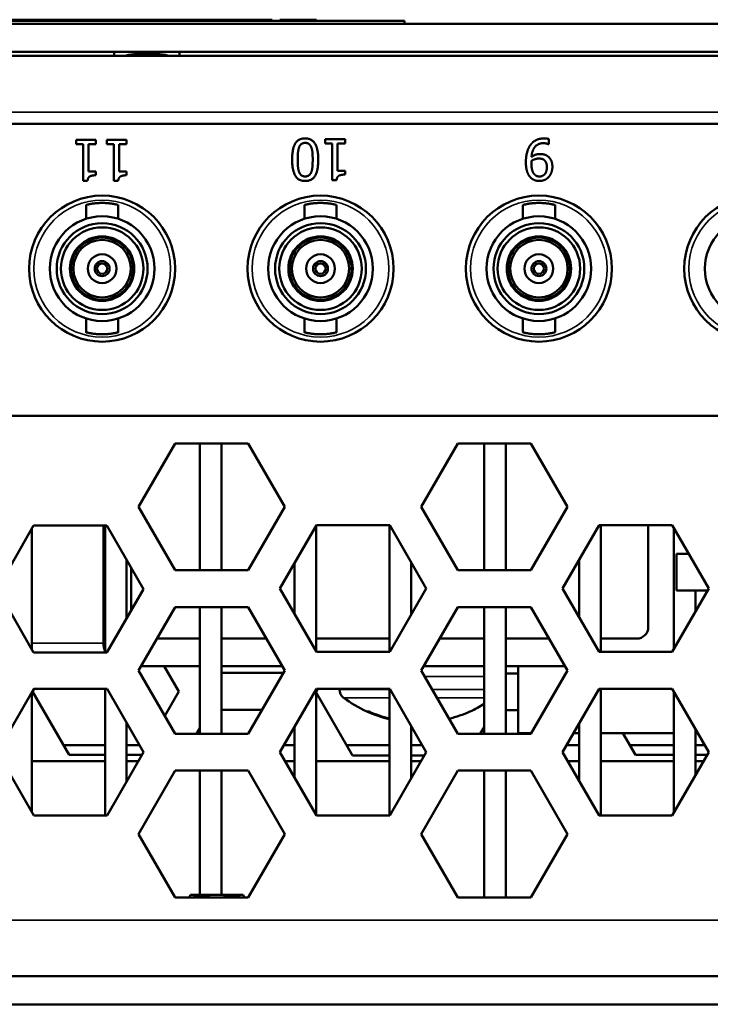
# Model space of a CAD drawing. Header units: inches. Extents: x 1.8 to 36.9, y 5.5 to 26.1.
# Tile 9 of 38: x 22.2 to 23.4, y 5.5 to 7.2. Entities that reach past the tile are written whole.
import ezdxf

# ---------------------------------------------------------------- set-up
doc = ezdxf.new("R2010")
doc.units = ezdxf.units.IN
doc.header["$MEASUREMENT"] = 0
doc.layers.add('Visible (ANSI)', color=7, linetype='Continuous', lineweight=50)
doc.layers.add('Visible Narrow (ANSI)', color=7, linetype='Continuous', lineweight=35)

msp = doc.modelspace()

# ---------------------------------------------------------------- linework, layer by layer
at = {"layer": 'Visible (ANSI)'}
for p, q in [((22.8515, 7.2164), (18.8515, 7.2164)), ((22.1634, 7.2184), (22.2085, 7.2184)), ((22.2085, 7.2184), (22.2435, 7.2184)), ((22.2085, 7.2164), (22.2085, 7.2184)), ((22.2435, 7.2184), (22.252, 7.2184)), ((22.2435, 7.2164), (22.2435, 7.2184)), ((22.252, 7.2184), (22.2687, 7.2184)), ((22.252, 7.2164), (22.252, 7.2184)), ((22.2687, 7.2184), (22.3237, 7.2184)), ((22.2687, 7.2164), (22.2687, 7.2184)), ((22.3237, 7.2184), (22.3458, 7.2184)), ((22.3458, 7.2184), (22.3791, 7.2184)), ((22.3791, 7.2184), (22.3861, 7.2184)), ((22.3791, 7.2164), (22.3791, 7.2184)), ((22.3861, 7.2184), (22.4232, 7.2184)), ((22.3861, 7.2164), (22.3861, 7.2184)), ((22.4232, 7.2184), (22.4611, 7.2184)), ((22.4232, 7.2164), (22.4232, 7.2184)), ((22.4611, 7.2184), (22.4701, 7.2184)), ((22.4611, 7.2164), (22.4611, 7.2184)), ((22.4701, 7.2184), (22.5068, 7.2184)), ((22.4701, 7.2164), (22.4701, 7.2184)), ((22.5068, 7.2184), (22.5215, 7.2184)), ((22.5215, 7.2184), (22.5437, 7.2184)), ((22.5437, 7.2184), (22.5567, 7.2184)), ((22.5437, 7.2164), (22.5437, 7.2184)), ((22.5567, 7.2184), (22.6242, 7.2184)), ((22.5567, 7.2164), (22.5567, 7.2184)), ((22.6242, 7.2184), (22.6246, 7.2184)), ((22.6242, 7.2164), (22.6242, 7.2184)), ((22.6246, 7.2164), (22.6246, 7.2184)), ((22.6375, 7.2184), (22.7008, 7.2184)), ((22.6375, 7.2164), (22.6375, 7.2184)), ((22.7008, 7.2164), (22.7008, 7.2184)), ((22.8515, 7.2114), (22.8515, 7.2164)), ((34.5639, 7.2114), (17.2559, 7.2114)), ((17.2559, 7.1634), (34.5639, 7.1634)), ((22.3539, 7.1564), (22.3539, 7.1634)), ((22.4659, 7.1564), (22.4659, 7.1634)), ((17.3109, 7.1564), (34.5089, 7.1564)), ((26.1884, 7.0404), (17.3564, 7.0404)), ((22.2887, 7.0127), (22.2887, 7.0055)), ((22.3228, 7.0127), (22.2887, 7.0127)), ((22.3228, 7.0055), (22.3228, 7.0127)), ((22.3412, 7.0127), (22.3412, 7.0055)), ((22.3754, 7.0127), (22.3412, 7.0127)), ((22.3754, 7.0055), (22.3754, 7.0127)), ((22.7152, 7.0139), (22.7152, 7.0067)), ((22.7494, 7.0139), (22.7152, 7.0139)), ((22.7494, 7.0067), (22.7494, 7.0139)), ((23.0985, 7.0052), (23.0985, 7.0143)), ((22.2887, 7.0055), (22.3011, 7.0055)), ((22.3011, 7.0055), (22.3011, 6.9424)), ((22.3101, 7.0055), (22.3228, 7.0055)), ((22.3101, 6.9586), (22.3101, 7.0055)), ((22.3412, 7.0055), (22.3536, 7.0055)), ((22.3536, 7.0055), (22.3536, 6.9424)), ((22.3627, 7.0055), (22.3754, 7.0055)), ((22.3627, 6.9586), (22.3627, 7.0055)), ((22.7152, 7.0067), (22.7276, 7.0067)), ((22.7276, 7.0067), (22.7276, 6.9436)), ((22.7367, 7.0067), (22.7494, 7.0067)), ((22.7367, 6.9598), (22.7367, 7.0067)), ((23.098, 7.0052), (23.0985, 7.0052)), ((22.7494, 6.9598), (22.7367, 6.9598)), ((22.7494, 6.9534), (22.7494, 6.9598)), ((22.3011, 6.9424), (22.3084, 6.9424)), ((22.3228, 6.9586), (22.3101, 6.9586)), ((22.3228, 6.9522), (22.3228, 6.9586)), ((22.3536, 6.9424), (22.3609, 6.9424)), ((22.3754, 6.9586), (22.3627, 6.9586)), ((22.3754, 6.9522), (22.3754, 6.9586)), ((22.7276, 6.9436), (22.7349, 6.9436)), ((22.3059, 6.9014), (22.3059, 6.8777)), ((22.361, 6.9014), (22.361, 6.8777)), ((22.6799, 6.9014), (22.6799, 6.8777)), ((22.735, 6.9014), (22.735, 6.8777)), ((23.0539, 6.9014), (23.0539, 6.8777)), ((23.109, 6.9014), (23.109, 6.8777)), ((22.3334, 6.8476), (22.3334, 6.8456)), ((22.7074, 6.8476), (22.7074, 6.8456)), ((23.0814, 6.8476), (23.0814, 6.8456)), ((22.2874, 6.819), (22.2857, 6.82)), ((22.3811, 6.82), (22.3794, 6.819)), ((22.6614, 6.819), (22.6597, 6.82)), ((22.7552, 6.82), (22.7535, 6.819)), ((23.0354, 6.819), (23.0337, 6.82)), ((23.1292, 6.82), (23.1275, 6.819)), ((22.2857, 6.7649), (22.2874, 6.7659)), ((22.3811, 6.7649), (22.3794, 6.7659)), ((22.6597, 6.7649), (22.6614, 6.7659)), ((22.7552, 6.7649), (22.7535, 6.7659)), ((23.0337, 6.7649), (23.0354, 6.7659)), ((23.1292, 6.7649), (23.1275, 6.7659)), ((22.3334, 6.7393), (22.3334, 6.7373)), ((22.7074, 6.7393), (22.7074, 6.7373)), ((23.0814, 6.7393), (23.0814, 6.7373)), ((22.3059, 6.7072), (22.3059, 6.6835)), ((22.361, 6.7072), (22.361, 6.6835)), ((22.6799, 6.7072), (22.6799, 6.6835)), ((22.735, 6.7072), (22.735, 6.6835)), ((23.0539, 6.7072), (23.0539, 6.6835)), ((23.109, 6.7072), (23.109, 6.6835)), ((21.8348, 6.5404), (24.702, 6.5404)), ((22.3958, 6.3848), (22.4585, 6.4933)), ((22.4585, 6.4933), (22.5837, 6.4933)), ((22.5007, 6.4933), (22.5007, 6.2763)), ((22.5377, 6.2763), (22.5377, 6.4933)), ((22.5837, 6.4933), (22.6464, 6.3848)), ((22.8798, 6.3848), (22.9425, 6.4933)), ((22.9425, 6.4933), (23.0677, 6.4933)), ((22.9879, 6.4933), (22.9879, 6.2763)), ((23.0249, 6.2763), (23.0249, 6.4933)), ((23.0677, 6.4933), (23.1304, 6.3848)), ((22.4585, 6.2763), (22.3958, 6.3848)), ((22.6464, 6.3848), (22.5837, 6.2763)), ((22.9425, 6.2763), (22.8798, 6.3848)), ((23.1304, 6.3848), (23.0677, 6.2763)), ((22.1534, 6.2441), (22.2161, 6.3526)), ((22.2161, 6.3526), (22.3414, 6.3526)), ((22.3357, 6.1514), (22.3357, 6.3526)), ((22.3383, 6.3526), (22.3383, 6.1356)), ((22.3414, 6.3526), (22.404, 6.2441)), ((22.6379, 6.245), (22.7006, 6.3535)), ((22.7001, 6.1373), (22.7001, 6.3526)), ((22.7006, 6.3535), (22.8259, 6.3535)), ((22.8255, 6.3535), (22.8255, 6.1365)), ((22.8259, 6.3535), (22.8885, 6.245)), ((23.1219, 6.245), (23.1846, 6.3535)), ((23.1846, 6.3535), (23.3099, 6.3535)), ((23.1873, 6.1365), (23.1873, 6.3535)), ((23.2688, 6.3535), (23.2688, 6.179)), ((23.3099, 6.3535), (23.3725, 6.245)), ((22.2129, 6.1412), (22.2129, 6.3471)), ((23.3127, 6.3486), (23.3127, 6.1414)), ((23.3172, 6.2414), (23.3172, 6.3044)), ((23.3172, 6.3044), (23.3382, 6.3044)), ((22.3753, 6.1944), (22.3753, 6.2939)), ((22.6631, 6.2886), (22.6631, 6.2014)), ((22.8625, 6.1999), (22.8625, 6.29)), ((23.1503, 6.2941), (23.1503, 6.1959)), ((22.3829, 6.2076), (22.3829, 6.2807)), ((22.5837, 6.2763), (22.4585, 6.2763)), ((23.0677, 6.2763), (22.9425, 6.2763)), ((22.2161, 6.1356), (22.1534, 6.2441)), ((22.404, 6.2441), (22.3414, 6.1356)), ((22.7006, 6.1365), (22.6379, 6.245)), ((22.8885, 6.245), (22.8259, 6.1365)), ((23.1846, 6.1365), (23.1219, 6.245)), ((23.3725, 6.245), (23.3099, 6.1365)), ((23.3705, 6.2414), (23.3172, 6.2414)), ((23.3497, 6.2055), (23.3497, 6.2414)), ((22.3958, 6.1048), (22.4585, 6.2133)), ((22.4585, 6.2133), (22.5837, 6.2133)), ((22.5007, 6.2133), (22.5007, 5.9963)), ((22.5377, 5.9963), (22.5377, 6.2133)), ((22.5837, 6.2133), (22.6464, 6.1048)), ((22.8798, 6.1048), (22.9425, 6.2133)), ((22.9425, 6.2133), (23.0677, 6.2133)), ((22.9879, 6.2133), (22.9879, 5.9963)), ((23.0249, 5.9963), (23.0249, 6.2133)), ((23.0677, 6.2133), (23.1304, 6.1048)), ((22.5007, 6.1593), (22.4273, 6.1593)), ((22.6149, 6.1593), (22.5377, 6.1593)), ((22.8255, 6.1593), (22.7001, 6.1593)), ((22.9879, 6.1593), (22.9113, 6.1593)), ((23.0989, 6.1593), (23.0249, 6.1593)), ((23.2491, 6.1593), (23.1873, 6.1593)), ((22.3414, 6.1356), (22.2161, 6.1356)), ((22.8259, 6.1365), (22.7006, 6.1365)), ((23.3099, 6.1365), (23.1846, 6.1365)), ((22.4585, 5.9963), (22.3958, 6.1048)), ((22.5007, 6.112), (22.4, 6.112)), ((22.4398, 6.112), (22.4648, 6.0688)), ((22.6422, 6.112), (22.5377, 6.112)), ((22.6439, 6.1006), (22.5377, 6.1006)), ((22.6464, 6.1048), (22.5837, 5.9963)), ((22.9425, 5.9963), (22.8798, 6.1048)), ((22.9879, 6.112), (22.884, 6.112)), ((23.1262, 6.112), (23.0249, 6.112)), ((23.0457, 6.0997), (23.0249, 6.0997)), ((23.0457, 5.9974), (23.0457, 6.112)), ((23.1304, 6.1048), (23.0677, 5.9963)), ((22.1539, 5.965), (22.2166, 6.0735)), ((22.2129, 5.8629), (22.2129, 6.0671)), ((22.2142, 6.0688), (22.2169, 6.0735)), ((22.2768, 5.9603), (22.2142, 6.0688)), ((22.2166, 6.0735), (22.3419, 6.0735)), ((22.3383, 6.0735), (22.3383, 5.8565)), ((22.3419, 6.0735), (22.4045, 5.965)), ((22.4648, 6.0688), (22.4407, 6.0271)), ((22.6379, 5.965), (22.7006, 6.0735)), ((22.7001, 6.0687), (22.7029, 6.0735)), ((22.7001, 5.8573), (22.7001, 6.0726)), ((22.7623, 5.9595), (22.7001, 6.0673)), ((22.7006, 6.0735), (22.8259, 6.0735)), ((22.7401, 6.072), (22.7401, 6.0735)), ((22.8255, 6.0735), (22.8255, 5.8565)), ((22.8259, 6.0735), (22.8885, 5.965)), ((23.1219, 5.965), (23.1846, 6.0735)), ((23.1846, 6.0735), (23.3099, 6.0735)), ((23.1873, 5.8565), (23.1873, 6.0735)), ((23.3099, 6.0735), (23.3725, 5.965)), ((23.3127, 6.0686), (23.3127, 5.8614)), ((22.5377, 6.0376), (22.6076, 6.0376)), ((22.7865, 6.0344), (22.7906, 6.0344)), ((22.9631, 6.0344), (22.9636, 6.0344)), ((23.0249, 6.0367), (23.0457, 6.0367)), ((22.3753, 5.9144), (22.3753, 6.0156)), ((22.4951, 5.9963), (22.5007, 6.0059)), ((22.662, 6.0067), (22.6631, 6.0049)), ((22.6631, 6.0086), (22.6631, 5.9214)), ((22.8625, 5.9199), (22.8625, 6.01)), ((22.9811, 5.9963), (22.9879, 6.008)), ((23.1503, 6.0141), (23.1503, 5.9159)), ((23.3497, 5.9255), (23.3497, 6.0045)), ((22.5837, 5.9963), (22.4585, 5.9963)), ((23.0677, 5.9963), (22.9425, 5.9963)), ((23.0684, 5.9974), (23.0457, 5.9974)), ((23.1503, 5.9974), (23.1407, 5.9974)), ((23.3127, 5.9974), (23.1873, 5.9974)), ((23.2468, 5.9603), (23.2254, 5.9974)), ((23.3538, 5.9974), (23.3497, 5.9974)), ((22.2166, 5.8565), (22.1539, 5.965)), ((22.3383, 5.9769), (22.2673, 5.9769)), ((22.4045, 5.965), (22.3419, 5.8565)), ((22.3976, 5.9769), (22.3753, 5.9769)), ((22.7006, 5.8565), (22.6379, 5.965)), ((22.6631, 5.9769), (22.6448, 5.9769)), ((22.8255, 5.9769), (22.7523, 5.9769)), ((22.8885, 5.965), (22.8259, 5.8565)), ((22.8816, 5.9769), (22.8625, 5.9769)), ((23.1846, 5.8565), (23.1219, 5.965)), ((23.1503, 5.9769), (23.1288, 5.9769)), ((23.3127, 5.9769), (23.2373, 5.9769)), ((23.3725, 5.965), (23.3099, 5.8565)), ((23.3656, 5.9769), (23.3497, 5.9769)), ((22.3383, 5.9494), (22.2129, 5.9494)), ((22.3383, 5.9603), (22.2768, 5.9603)), ((22.4018, 5.9603), (22.3753, 5.9603)), ((22.3955, 5.9494), (22.3753, 5.9494)), ((22.6631, 5.9494), (22.6469, 5.9494)), ((22.8255, 5.9494), (22.7001, 5.9494)), ((22.8255, 5.9595), (22.7623, 5.9595)), ((22.8853, 5.9595), (22.8625, 5.9595)), ((22.8795, 5.9494), (22.8625, 5.9494)), ((23.1503, 5.9494), (23.1309, 5.9494)), ((23.3127, 5.9494), (23.1873, 5.9494)), ((23.3127, 5.9603), (23.2468, 5.9603)), ((23.3698, 5.9603), (23.3497, 5.9603)), ((23.3635, 5.9494), (23.3497, 5.9494)), ((22.3958, 5.8248), (22.4585, 5.9333)), ((22.4585, 5.9333), (22.5837, 5.9333)), ((22.5007, 5.9333), (22.5007, 5.7209)), ((22.5377, 5.7209), (22.5377, 5.9333)), ((22.5837, 5.9333), (22.6464, 5.8248)), ((22.8798, 5.8248), (22.9425, 5.9333)), ((22.9425, 5.9333), (23.0677, 5.9333)), ((22.9879, 5.9333), (22.9879, 5.7163)), ((23.0249, 5.7163), (23.0249, 5.9333)), ((23.0677, 5.9333), (23.1304, 5.8248)), ((22.3419, 5.8565), (22.2166, 5.8565)), ((22.8259, 5.8565), (22.7006, 5.8565)), ((23.3099, 5.8565), (23.1846, 5.8565)), ((22.4585, 5.7163), (22.3958, 5.8248)), ((22.6464, 5.8248), (22.5837, 5.7163)), ((22.9425, 5.7163), (22.8798, 5.8248)), ((23.1304, 5.8248), (23.0677, 5.7163)), ((22.5837, 5.7163), (22.4585, 5.7163)), ((22.4847, 5.7209), (22.4826, 5.7163)), ((22.4847, 5.7209), (22.5751, 5.7209)), ((22.5751, 5.7209), (22.5773, 5.7163)), ((23.0677, 5.7163), (22.9425, 5.7163)), ((17.2839, 5.5814), (34.5359, 5.5814)), ((17.2839, 5.5334), (34.5359, 5.5334))]:
    msp.add_line(p, q, dxfattribs=at)
for centre, radius in [((22.3334, 6.7924), 0.125), ((22.7074, 6.7924), 0.125), ((23.0814, 6.7924), 0.125), ((23.4554, 6.7924), 0.125), ((22.3334, 6.7924), 0.0896), ((22.7074, 6.7924), 0.0896), ((23.0814, 6.7924), 0.0896), ((23.4553, 6.7924), 0.0896), ((22.3334, 6.7924), 0.0778), ((22.3334, 6.7924), 0.0707), ((22.7074, 6.7924), 0.0778), ((22.7074, 6.7924), 0.0707), ((23.0814, 6.7924), 0.0778), ((23.0814, 6.7924), 0.0707), ((22.3334, 6.7924), 0.0551), ((22.3334, 6.7924), 0.0531), ((22.3334, 6.7924), 0.0492), ((22.7074, 6.7924), 0.0551), ((22.7074, 6.7924), 0.0531), ((22.7074, 6.7924), 0.0492), ((23.0814, 6.7924), 0.0551), ((23.0814, 6.7924), 0.0531), ((23.0814, 6.7924), 0.0492), ((22.3334, 6.7924), 0.0246), ((22.7074, 6.7924), 0.0246), ((23.0814, 6.7924), 0.0246), ((22.3334, 6.7924), 0.0128), ((22.3334, 6.7924), 0.00886), ((22.7074, 6.7924), 0.0128), ((22.7074, 6.7924), 0.00886), ((23.0814, 6.7924), 0.0128), ((23.0814, 6.7924), 0.00886)]:
    msp.add_circle(centre, radius, dxfattribs=at)
for centre, radius, start, end in [((23.2491, 6.179), 0.0197, 270, 0), ((22.3751, 6.1514), 0.0394, 180, 200.9732), ((22.7575, 6.072), 0.0175, 180, 232.8596), ((22.8751, 6.2272), 0.2121, 232.8596, 245.3253), ((22.8751, 6.2272), 0.2121, 294.6747, 302.1348)]:
    msp.add_arc(centre, radius, start, end, dxfattribs=at)
for centre, major_axis, ratio, start_param, end_param in [((22.8749, 6.2273), (-0.1408, -0.1587), 0.991337, 0.30048, 0.493588), ((22.8752, 6.2273), (-0.1408, 0.1587), 0.991337, 1.999579, 2.174035), ((22.8752, 6.2273), (0.1408, -0.1587), 0.991337, 5.803791, 5.982705), ((22.5299, 5.7104), (-0.047, 0), 0.217853, 3.752006, 5.672772)]:
    msp.add_ellipse(centre, major_axis=major_axis, ratio=ratio, start_param=start_param, end_param=end_param, dxfattribs=at)
for points, knots in [([(22.4099, 7.1608), (22.4025, 7.1608), (22.3947, 7.1603), (22.3814, 7.1587), (22.3757, 7.1576), (22.3711, 7.1564)], [0.4350515, 0.4350515, 0.4350515, 0.4350515, 0.4914032, 0.4914032, 0.5403665, 0.5403665, 0.5403665, 0.5403665]), ([(22.4487, 7.1564), (22.4441, 7.1576), (22.4385, 7.1587), (22.4251, 7.1603), (22.4173, 7.1608), (22.4099, 7.1608)], [0.3297364, 0.3297364, 0.3297364, 0.3297364, 0.3786997, 0.3786997, 0.4350515, 0.4350515, 0.4350515, 0.4350515]), ([(22.361, 6.9014), (22.361, 6.9014), (22.3609, 6.9014), (22.3607, 6.9015), (22.3605, 6.9015), (22.3602, 6.9016), (22.3599, 6.9017), (22.3595, 6.9018), (22.3591, 6.9019), (22.3585, 6.902), (22.358, 6.9021), (22.3573, 6.9023), (22.3566, 6.9024), (22.3559, 6.9026), (22.3551, 6.9027), (22.3543, 6.9029), (22.3534, 6.9031), (22.3524, 6.9032), (22.3514, 6.9034), (22.3504, 6.9035), (22.3494, 6.9037), (22.3483, 6.9039), (22.3472, 6.904), (22.346, 6.9041), (22.3448, 6.9043), (22.3436, 6.9044), (22.3424, 6.9045), (22.3411, 6.9046), (22.3399, 6.9047), (22.3386, 6.9047), (22.3373, 6.9048), (22.336, 6.9048), (22.3347, 6.9048), (22.3334, 6.9048), (22.3321, 6.9048), (22.3308, 6.9048), (22.3295, 6.9048), (22.3282, 6.9047), (22.327, 6.9047), (22.3257, 6.9046), (22.3245, 6.9045), (22.3232, 6.9044), (22.322, 6.9043), (22.3208, 6.9041), (22.3197, 6.904), (22.3186, 6.9039), (22.3174, 6.9037), (22.3164, 6.9035), (22.3154, 6.9034), (22.3144, 6.9032), (22.3134, 6.9031), (22.3126, 6.9029), (22.3117, 6.9027), (22.3109, 6.9026), (22.3102, 6.9024), (22.3095, 6.9023), (22.3089, 6.9021), (22.3083, 6.902), (22.3078, 6.9019), (22.3073, 6.9018), (22.3069, 6.9017), (22.3066, 6.9016), (22.3063, 6.9015), (22.3061, 6.9015), (22.3059, 6.9014), (22.3059, 6.9014), (22.3059, 6.9014)], [0, 0, 0, 0, 0.045455, 0.045455, 0.045455, 0.090909, 0.090909, 0.090909, 0.136364, 0.136364, 0.136364, 0.181818, 0.181818, 0.181818, 0.227273, 0.227273, 0.227273, 0.272727, 0.272727, 0.272727, 0.318182, 0.318182, 0.318182, 0.363636, 0.363636, 0.363636, 0.409091, 0.409091, 0.409091, 0.454545, 0.454545, 0.454545, 0.5, 0.5, 0.5, 0.545455, 0.545455, 0.545455, 0.590909, 0.590909, 0.590909, 0.636364, 0.636364, 0.636364, 0.681818, 0.681818, 0.681818, 0.727273, 0.727273, 0.727273, 0.772727, 0.772727, 0.772727, 0.818182, 0.818182, 0.818182, 0.863636, 0.863636, 0.863636, 0.909091, 0.909091, 0.909091, 0.954545, 0.954545, 0.954545, 1, 1, 1, 1]), ([(22.735, 6.9014), (22.735, 6.9014), (22.7349, 6.9014), (22.7347, 6.9015), (22.7345, 6.9015), (22.7343, 6.9016), (22.7339, 6.9017), (22.7335, 6.9018), (22.7331, 6.9019), (22.7325, 6.902), (22.732, 6.9021), (22.7314, 6.9023), (22.7306, 6.9024), (22.7299, 6.9026), (22.7291, 6.9027), (22.7283, 6.9029), (22.7274, 6.9031), (22.7265, 6.9032), (22.7255, 6.9034), (22.7245, 6.9035), (22.7234, 6.9037), (22.7223, 6.9039), (22.7212, 6.904), (22.72, 6.9041), (22.7188, 6.9043), (22.7176, 6.9044), (22.7164, 6.9045), (22.7151, 6.9046), (22.7139, 6.9047), (22.7126, 6.9047), (22.7113, 6.9048), (22.71, 6.9048), (22.7087, 6.9048), (22.7074, 6.9048), (22.7061, 6.9048), (22.7048, 6.9048), (22.7035, 6.9048), (22.7023, 6.9047), (22.701, 6.9047), (22.6997, 6.9046), (22.6985, 6.9045), (22.6972, 6.9044), (22.696, 6.9043), (22.6948, 6.9041), (22.6937, 6.904), (22.6926, 6.9039), (22.6915, 6.9037), (22.6904, 6.9035), (22.6894, 6.9034), (22.6884, 6.9032), (22.6874, 6.9031), (22.6866, 6.9029), (22.6857, 6.9027), (22.6849, 6.9026), (22.6842, 6.9024), (22.6835, 6.9023), (22.6829, 6.9021), (22.6823, 6.902), (22.6818, 6.9019), (22.6813, 6.9018), (22.681, 6.9017), (22.6806, 6.9016), (22.6803, 6.9015), (22.6801, 6.9015), (22.68, 6.9014), (22.6799, 6.9014), (22.6799, 6.9014)], [0, 0, 0, 0, 0.045455, 0.045455, 0.045455, 0.090909, 0.090909, 0.090909, 0.136364, 0.136364, 0.136364, 0.181818, 0.181818, 0.181818, 0.227273, 0.227273, 0.227273, 0.272727, 0.272727, 0.272727, 0.318182, 0.318182, 0.318182, 0.363636, 0.363636, 0.363636, 0.409091, 0.409091, 0.409091, 0.454545, 0.454545, 0.454545, 0.5, 0.5, 0.5, 0.545455, 0.545455, 0.545455, 0.590909, 0.590909, 0.590909, 0.636364, 0.636364, 0.636364, 0.681818, 0.681818, 0.681818, 0.727273, 0.727273, 0.727273, 0.772727, 0.772727, 0.772727, 0.818182, 0.818182, 0.818182, 0.863636, 0.863636, 0.863636, 0.909091, 0.909091, 0.909091, 0.954545, 0.954545, 0.954545, 1, 1, 1, 1]), ([(23.109, 6.9014), (23.109, 6.9014), (23.1089, 6.9014), (23.1087, 6.9015), (23.1085, 6.9015), (23.1083, 6.9016), (23.1079, 6.9017), (23.1075, 6.9018), (23.1071, 6.9019), (23.1065, 6.902), (23.106, 6.9021), (23.1054, 6.9023), (23.1047, 6.9024), (23.1039, 6.9026), (23.1032, 6.9027), (23.1023, 6.9029), (23.1014, 6.9031), (23.1005, 6.9032), (23.0995, 6.9034), (23.0985, 6.9035), (23.0974, 6.9037), (23.0963, 6.9039), (23.0952, 6.904), (23.094, 6.9041), (23.0928, 6.9043), (23.0916, 6.9044), (23.0904, 6.9045), (23.0891, 6.9046), (23.0879, 6.9047), (23.0866, 6.9047), (23.0853, 6.9048), (23.084, 6.9048), (23.0827, 6.9048), (23.0814, 6.9048), (23.0801, 6.9048), (23.0788, 6.9048), (23.0776, 6.9048), (23.0763, 6.9047), (23.075, 6.9047), (23.0737, 6.9046), (23.0725, 6.9045), (23.0713, 6.9044), (23.0701, 6.9043), (23.0689, 6.9041), (23.0677, 6.904), (23.0666, 6.9039), (23.0655, 6.9037), (23.0644, 6.9035), (23.0634, 6.9034), (23.0624, 6.9032), (23.0615, 6.9031), (23.0606, 6.9029), (23.0597, 6.9027), (23.0589, 6.9026), (23.0582, 6.9024), (23.0575, 6.9023), (23.0569, 6.9021), (23.0563, 6.902), (23.0558, 6.9019), (23.0553, 6.9018), (23.055, 6.9017), (23.0546, 6.9016), (23.0543, 6.9015), (23.0542, 6.9015), (23.054, 6.9014), (23.0539, 6.9014), (23.0539, 6.9014)], [0, 0, 0, 0, 0.045455, 0.045455, 0.045455, 0.090909, 0.090909, 0.090909, 0.136364, 0.136364, 0.136364, 0.181818, 0.181818, 0.181818, 0.227273, 0.227273, 0.227273, 0.272727, 0.272727, 0.272727, 0.318182, 0.318182, 0.318182, 0.363636, 0.363636, 0.363636, 0.409091, 0.409091, 0.409091, 0.454545, 0.454545, 0.454545, 0.5, 0.5, 0.5, 0.545455, 0.545455, 0.545455, 0.590909, 0.590909, 0.590909, 0.636364, 0.636364, 0.636364, 0.681818, 0.681818, 0.681818, 0.727273, 0.727273, 0.727273, 0.772727, 0.772727, 0.772727, 0.818182, 0.818182, 0.818182, 0.863636, 0.863636, 0.863636, 0.909091, 0.909091, 0.909091, 0.954545, 0.954545, 0.954545, 1, 1, 1, 1]), ([(22.3059, 6.6835), (22.3059, 6.6835), (22.3059, 6.6834), (22.3061, 6.6834), (22.3063, 6.6834), (22.3066, 6.6833), (22.3069, 6.6832), (22.3073, 6.6831), (22.3078, 6.683), (22.3083, 6.6829), (22.3089, 6.6828), (22.3095, 6.6826), (22.3102, 6.6825), (22.3109, 6.6823), (22.3117, 6.6822), (22.3126, 6.682), (22.3134, 6.6818), (22.3144, 6.6817), (22.3154, 6.6815), (22.3164, 6.6813), (22.3174, 6.6812), (22.3186, 6.681), (22.3197, 6.6809), (22.3208, 6.6807), (22.322, 6.6806), (22.3232, 6.6805), (22.3245, 6.6804), (22.3257, 6.6803), (22.327, 6.6802), (22.3282, 6.6801), (22.3295, 6.6801), (22.3308, 6.6801), (22.3321, 6.68), (22.3334, 6.68), (22.3347, 6.68), (22.336, 6.6801), (22.3373, 6.6801), (22.3386, 6.6801), (22.3399, 6.6802), (22.3411, 6.6803), (22.3424, 6.6804), (22.3436, 6.6805), (22.3448, 6.6806), (22.346, 6.6807), (22.3472, 6.6809), (22.3483, 6.681), (22.3494, 6.6812), (22.3504, 6.6813), (22.3514, 6.6815), (22.3524, 6.6817), (22.3534, 6.6818), (22.3543, 6.682), (22.3551, 6.6822), (22.3559, 6.6823), (22.3566, 6.6825), (22.3573, 6.6826), (22.358, 6.6828), (22.3585, 6.6829), (22.3591, 6.683), (22.3595, 6.6831), (22.3599, 6.6832), (22.3602, 6.6833), (22.3605, 6.6834), (22.3607, 6.6834), (22.3609, 6.6834), (22.361, 6.6835), (22.361, 6.6835)], [0, 0, 0, 0, 0.045455, 0.045455, 0.045455, 0.090909, 0.090909, 0.090909, 0.136364, 0.136364, 0.136364, 0.181818, 0.181818, 0.181818, 0.227273, 0.227273, 0.227273, 0.272727, 0.272727, 0.272727, 0.318182, 0.318182, 0.318182, 0.363636, 0.363636, 0.363636, 0.409091, 0.409091, 0.409091, 0.454545, 0.454545, 0.454545, 0.5, 0.5, 0.5, 0.545455, 0.545455, 0.545455, 0.590909, 0.590909, 0.590909, 0.636364, 0.636364, 0.636364, 0.681818, 0.681818, 0.681818, 0.727273, 0.727273, 0.727273, 0.772727, 0.772727, 0.772727, 0.818182, 0.818182, 0.818182, 0.863636, 0.863636, 0.863636, 0.909091, 0.909091, 0.909091, 0.954545, 0.954545, 0.954545, 1, 1, 1, 1]), ([(22.6799, 6.6835), (22.6799, 6.6835), (22.68, 6.6834), (22.6801, 6.6834), (22.6803, 6.6834), (22.6806, 6.6833), (22.681, 6.6832), (22.6813, 6.6831), (22.6818, 6.683), (22.6823, 6.6829), (22.6829, 6.6828), (22.6835, 6.6826), (22.6842, 6.6825), (22.6849, 6.6823), (22.6857, 6.6822), (22.6866, 6.682), (22.6874, 6.6818), (22.6884, 6.6817), (22.6894, 6.6815), (22.6904, 6.6813), (22.6915, 6.6812), (22.6926, 6.681), (22.6937, 6.6809), (22.6948, 6.6807), (22.696, 6.6806), (22.6972, 6.6805), (22.6985, 6.6804), (22.6997, 6.6803), (22.701, 6.6802), (22.7023, 6.6801), (22.7035, 6.6801), (22.7048, 6.6801), (22.7061, 6.68), (22.7074, 6.68), (22.7087, 6.68), (22.71, 6.6801), (22.7113, 6.6801), (22.7126, 6.6801), (22.7139, 6.6802), (22.7151, 6.6803), (22.7164, 6.6804), (22.7176, 6.6805), (22.7188, 6.6806), (22.72, 6.6807), (22.7212, 6.6809), (22.7223, 6.681), (22.7234, 6.6812), (22.7245, 6.6813), (22.7255, 6.6815), (22.7265, 6.6817), (22.7274, 6.6818), (22.7283, 6.682), (22.7291, 6.6822), (22.7299, 6.6823), (22.7306, 6.6825), (22.7314, 6.6826), (22.732, 6.6828), (22.7325, 6.6829), (22.7331, 6.683), (22.7335, 6.6831), (22.7339, 6.6832), (22.7343, 6.6833), (22.7345, 6.6834), (22.7347, 6.6834), (22.7349, 6.6834), (22.735, 6.6835), (22.735, 6.6835)], [0, 0, 0, 0, 0.045455, 0.045455, 0.045455, 0.090909, 0.090909, 0.090909, 0.136364, 0.136364, 0.136364, 0.181818, 0.181818, 0.181818, 0.227273, 0.227273, 0.227273, 0.272727, 0.272727, 0.272727, 0.318182, 0.318182, 0.318182, 0.363636, 0.363636, 0.363636, 0.409091, 0.409091, 0.409091, 0.454545, 0.454545, 0.454545, 0.5, 0.5, 0.5, 0.545455, 0.545455, 0.545455, 0.590909, 0.590909, 0.590909, 0.636364, 0.636364, 0.636364, 0.681818, 0.681818, 0.681818, 0.727273, 0.727273, 0.727273, 0.772727, 0.772727, 0.772727, 0.818182, 0.818182, 0.818182, 0.863636, 0.863636, 0.863636, 0.909091, 0.909091, 0.909091, 0.954545, 0.954545, 0.954545, 1, 1, 1, 1]), ([(23.0539, 6.6835), (23.0539, 6.6835), (23.054, 6.6834), (23.0542, 6.6834), (23.0543, 6.6834), (23.0546, 6.6833), (23.055, 6.6832), (23.0553, 6.6831), (23.0558, 6.683), (23.0563, 6.6829), (23.0569, 6.6828), (23.0575, 6.6826), (23.0582, 6.6825), (23.0589, 6.6823), (23.0597, 6.6822), (23.0606, 6.682), (23.0615, 6.6818), (23.0624, 6.6817), (23.0634, 6.6815), (23.0644, 6.6813), (23.0655, 6.6812), (23.0666, 6.681), (23.0677, 6.6809), (23.0689, 6.6807), (23.0701, 6.6806), (23.0713, 6.6805), (23.0725, 6.6804), (23.0737, 6.6803), (23.075, 6.6802), (23.0763, 6.6801), (23.0776, 6.6801), (23.0788, 6.6801), (23.0801, 6.68), (23.0814, 6.68), (23.0827, 6.68), (23.084, 6.6801), (23.0853, 6.6801), (23.0866, 6.6801), (23.0879, 6.6802), (23.0891, 6.6803), (23.0904, 6.6804), (23.0916, 6.6805), (23.0928, 6.6806), (23.094, 6.6807), (23.0952, 6.6809), (23.0963, 6.681), (23.0974, 6.6812), (23.0985, 6.6813), (23.0995, 6.6815), (23.1005, 6.6817), (23.1014, 6.6818), (23.1023, 6.682), (23.1032, 6.6822), (23.1039, 6.6823), (23.1047, 6.6825), (23.1054, 6.6826), (23.106, 6.6828), (23.1065, 6.6829), (23.1071, 6.683), (23.1075, 6.6831), (23.1079, 6.6832), (23.1083, 6.6833), (23.1085, 6.6834), (23.1087, 6.6834), (23.1089, 6.6834), (23.109, 6.6835), (23.109, 6.6835)], [0, 0, 0, 0, 0.045455, 0.045455, 0.045455, 0.090909, 0.090909, 0.090909, 0.136364, 0.136364, 0.136364, 0.181818, 0.181818, 0.181818, 0.227273, 0.227273, 0.227273, 0.272727, 0.272727, 0.272727, 0.318182, 0.318182, 0.318182, 0.363636, 0.363636, 0.363636, 0.409091, 0.409091, 0.409091, 0.454545, 0.454545, 0.454545, 0.5, 0.5, 0.5, 0.545455, 0.545455, 0.545455, 0.590909, 0.590909, 0.590909, 0.636364, 0.636364, 0.636364, 0.681818, 0.681818, 0.681818, 0.727273, 0.727273, 0.727273, 0.772727, 0.772727, 0.772727, 0.818182, 0.818182, 0.818182, 0.863636, 0.863636, 0.863636, 0.909091, 0.909091, 0.909091, 0.954545, 0.954545, 0.954545, 1, 1, 1, 1]), ([(22.4884, 5.7163), (22.4909, 5.717), (22.4939, 5.7177), (22.5015, 5.719), (22.5067, 5.7196), (22.5181, 5.7205), (22.5242, 5.7207), (22.5299, 5.7207)], [0.0599268, 0.0599268, 0.0599268, 0.0599268, 0.0932803, 0.0932803, 0.1368062, 0.1368062, 0.1803322, 0.1803322, 0.1803322, 0.1803322]), ([(22.5299, 5.7207), (22.5356, 5.7207), (22.5417, 5.7205), (22.5531, 5.7196), (22.5584, 5.719), (22.5659, 5.7177), (22.5689, 5.717), (22.5714, 5.7163)], [0.1803322, 0.1803322, 0.1803322, 0.1803322, 0.2238581, 0.2238581, 0.267384, 0.267384, 0.3007375, 0.3007375, 0.3007375, 0.3007375])]:
    msp.add_open_spline(points, degree=3, knots=knots, dxfattribs=at)
for points in [[(22.6811, 7.0153), (22.6697, 7.0153), (22.6588, 6.9977), (22.6588, 6.9789)], [(22.7035, 6.9789), (22.7035, 6.9973), (22.6927, 7.0153), (22.6811, 7.0153)], [(23.0905, 7.0152), (23.0822, 7.0152), (23.0709, 7.0095), (23.0669, 7.004)], [(23.0985, 7.0143), (23.0966, 7.0148), (23.0924, 7.0152), (23.0905, 7.0152)], [(22.6683, 6.9789), (22.6683, 6.9861), (22.6694, 6.9967), (22.6708, 7.0002)], [(22.6708, 7.0002), (22.6722, 7.0039), (22.6773, 7.0076), (22.6811, 7.0076)], [(22.6811, 7.0076), (22.6852, 7.0076), (22.6903, 7.0036), (22.6916, 7)], [(22.6916, 7), (22.6931, 6.9962), (22.694, 6.9863), (22.694, 6.9789)], [(23.0669, 7.004), (23.0631, 6.9989), (23.0591, 6.9833), (23.0591, 6.9747)], [(23.0688, 6.9837), (23.0696, 6.995), (23.0801, 7.0071), (23.0893, 7.0071)], [(23.0893, 7.0071), (23.0918, 7.0071), (23.0968, 7.0059), (23.098, 7.0052)], [(22.6588, 6.9789), (22.6588, 6.9606), (22.6696, 6.9424), (22.6811, 6.9424)], [(22.6709, 6.9575), (22.6694, 6.961), (22.6683, 6.9717), (22.6683, 6.9789)], [(22.6811, 6.9424), (22.6926, 6.9424), (22.7035, 6.96), (22.7035, 6.9789)], [(22.694, 6.9789), (22.694, 6.972), (22.693, 6.9612), (22.6916, 6.9576)], [(23.0686, 6.9726), (23.0686, 6.974), (23.0687, 6.9763), (23.0688, 6.977)], [(23.0834, 6.9886), (23.0794, 6.9886), (23.0726, 6.9863), (23.0688, 6.9837)], [(23.0688, 6.977), (23.0714, 6.9787), (23.0783, 6.9808), (23.0813, 6.9808)], [(23.0813, 6.9808), (23.0839, 6.9808), (23.0884, 6.9799), (23.0902, 6.9784)], [(23.0969, 6.9845), (23.0937, 6.9869), (23.0873, 6.9886), (23.0834, 6.9886)], [(23.0902, 6.9784), (23.0927, 6.9764), (23.095, 6.9706), (23.095, 6.9662)], [(23.1045, 6.9666), (23.1045, 6.9728), (23.1007, 6.9816), (23.0969, 6.9845)], [(23.0591, 6.9747), (23.0591, 6.9651), (23.0631, 6.9526), (23.0668, 6.9487)], [(23.0736, 6.9541), (23.0712, 6.9565), (23.0686, 6.9655), (23.0686, 6.9726)], [(23.095, 6.9662), (23.095, 6.9584), (23.0881, 6.9501), (23.0823, 6.9501)], [(23.0979, 6.949), (23.101, 6.9523), (23.1045, 6.9612), (23.1045, 6.9666)], [(22.3084, 6.9424), (22.3088, 6.9481), (22.3156, 6.9522), (22.3228, 6.9522)], [(22.3609, 6.9424), (22.3614, 6.9481), (22.3682, 6.9522), (22.3754, 6.9522)], [(22.6811, 6.9502), (22.6772, 6.9502), (22.6723, 6.9539), (22.6709, 6.9575)], [(22.6916, 6.9576), (22.6901, 6.9539), (22.685, 6.9502), (22.6811, 6.9502)], [(22.7349, 6.9436), (22.7354, 6.9493), (22.7422, 6.9534), (22.7494, 6.9534)], [(23.0668, 6.9487), (23.0696, 6.9457), (23.0775, 6.9424), (23.0823, 6.9424)], [(23.0823, 6.9501), (23.0799, 6.9501), (23.0756, 6.9518), (23.0736, 6.9541)], [(23.0823, 6.9424), (23.0866, 6.9424), (23.0951, 6.9459), (23.0979, 6.949)]]:
    msp.add_open_spline(points, degree=2, dxfattribs=at)
at = {"layer": 'Visible Narrow (ANSI)'}
for p, q in [((22.3237, 7.2164), (22.3237, 7.2184)), ((22.3458, 7.2164), (22.3458, 7.2184)), ((22.5068, 7.2164), (22.5068, 7.2184)), ((22.5215, 7.2164), (22.5215, 7.2184)), ((34.5089, 7.0604), (17.3109, 7.0604)), ((22.3235, 6.6678), (22.3434, 6.6678)), ((22.6975, 6.6678), (22.7174, 6.6678)), ((23.0715, 6.6678), (23.0914, 6.6678)), ((22.3357, 6.1514), (22.2129, 6.1514)), ((22.8857, 6.0946), (22.9879, 6.0946)), ((22.7401, 6.072), (22.8255, 6.072)), ((22.8987, 6.072), (22.9879, 6.072)), ((22.747, 6.0581), (22.8255, 6.0581)), ((22.9068, 6.0581), (22.9879, 6.0581)), ((17.3109, 5.6774), (34.5089, 5.6774))]:
    msp.add_line(p, q, dxfattribs=at)
for centre in [(22.3334, 6.7924), (22.7074, 6.7924), (23.0814, 6.7924), (23.4553, 6.7924)]:
    msp.add_circle(centre, 0.1171, dxfattribs=at)

doc.saveas('drawing.dxf')
